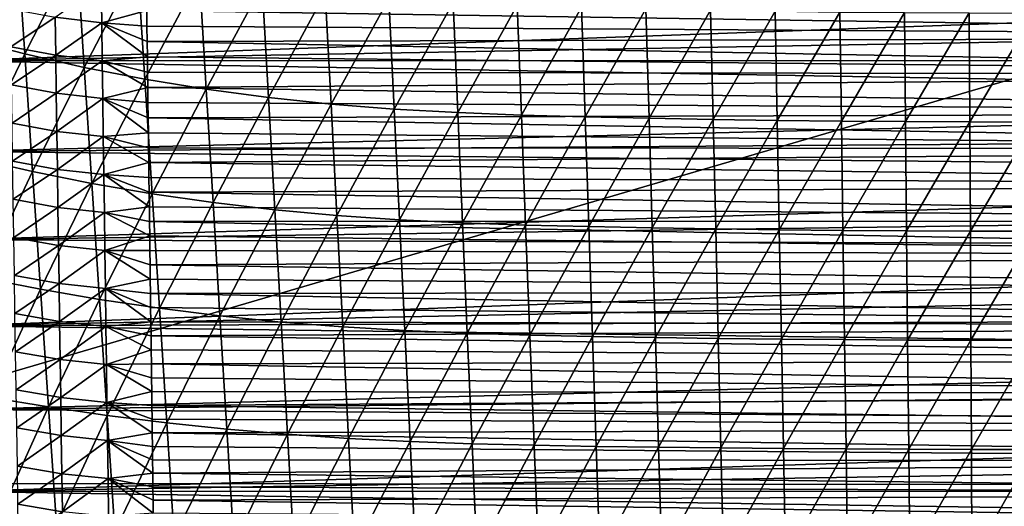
# Model space of a CAD drawing. Header units: metres. Extents: x -26 to 26, y -147 to 24.
# Tile 155 of 254: x -14.07 to -0.41, y -64.29 to -57.54. Entities that reach past the tile are written whole.
import ezdxf

# ---------------------------------------------------------------- set-up
doc = ezdxf.new("R2010")
doc.units = ezdxf.units.M
doc.layers.add('solid_12_411_052_XXX', color=7, linetype='CONTINUOUS')

msp = doc.modelspace()

# ---------------------------------------------------------------- linework, layer by layer
at = {"layer": 'solid_12_411_052_XXX'}
for points in [[(19.710333, -52.491505, 121.330444), (-19.710291, -52.491505, 121.330444), (-19.434074, -63.966743, 121.330444)], [(19.433222, -64.001778, 121.330444), (19.710333, -52.491505, 121.330444), (-19.434074, -63.966743, 121.330444)], [(-14.103626, -56.383221, 102.073364), (-13.995935, -58.014248, 102.156052), (-14.806734, -57.804695, 102.439148)], [(-14.103626, -56.383221, 102.073364), (-13.274337, -56.59404, 101.800262), (-13.995935, -58.014248, 102.156052)], [(-13.274337, -56.59404, 101.800262), (-13.170125, -58.201374, 101.888046), (-13.995935, -58.014248, 102.156052)], [(-13.274337, -56.59404, 101.800262), (-12.430342, -56.778435, 101.543823), (-13.170125, -58.201374, 101.888046)], [(-12.430342, -56.778435, 101.543823), (-12.330881, -58.365032, 101.635956), (-13.170125, -58.201374, 101.888046)], [(-12.430342, -56.778435, 101.543823), (-11.573309, -56.93557, 101.305946), (-12.330881, -58.365032, 101.635956)], [(14.997092, -57.036137, 161.645844), (-15.000226, -56.823009, 161.645828), (-14.980981, -58.11084, 161.64595)], [(14.997092, -57.036137, 161.645844), (-14.980981, -58.11084, 161.64595), (14.989066, -57.574253, 161.645889)], [(-13.574268, -57.506516, 155.375885), (-12.936185, -57.055523, 155.18573), (-12.928757, -57.581963, 155.190445)], [(-12.928757, -57.581963, 155.190445), (-12.936185, -57.055523, 155.18573), (-12.304729, -57.41301, 155.131073)], [(-11.573309, -56.93557, 101.305946), (-11.479629, -58.504475, 101.401756), (-12.330881, -58.365032, 101.635956)], [(-11.573309, -56.93557, 101.305946), (-10.705165, -57.065186, 101.088295), (-11.479629, -58.504475, 101.401756)], [(-10.705165, -57.065186, 101.088295), (-10.618036, -58.619473, 101.187202), (-11.479629, -58.504475, 101.401756)], [(-10.705165, -57.065186, 101.088295), (-9.828282, -57.167881, 100.891365), (-10.618036, -58.619473, 101.187202)], [(-9.828282, -57.167881, 100.891365), (-9.748233, -58.71056, 100.992805), (-10.618036, -58.619473, 101.187202)], [(-9.828282, -57.167881, 100.891365), (-8.945019, -57.24543, 100.715019), (-9.748233, -58.71056, 100.992805)], [(12.306875, -57.255833, 155.129654), (12.299729, -57.783497, 155.13443), (-12.304729, -57.41301, 155.131073)], [(-8.945019, -57.24543, 100.715019), (-8.872343, -58.779308, 100.818489), (-9.748233, -58.71056, 100.992805)], [(-8.945019, -57.24543, 100.715019), (-8.057481, -57.301018, 100.558472), (-8.872343, -58.779308, 100.818489)], [(-8.057481, -57.301018, 100.558472), (-7.992292, -58.828556, 100.663513), (-8.872343, -58.779308, 100.818489)], [(-8.057481, -57.301018, 100.558472), (-7.167178, -57.339622, 100.420738), (-7.992292, -58.828556, 100.663513)], [(-7.167178, -57.339622, 100.420738), (-7.10946, -58.862724, 100.526993), (-7.992292, -58.828556, 100.663513)], [(-7.167178, -57.339622, 100.420738), (-6.275002, -57.367188, 100.300392), (-7.10946, -58.862724, 100.526993)], [(-14.188258, -57.915962, 155.704636), (-14.196772, -57.389, 155.700546), (-13.574268, -57.506516, 155.375885)], [(-12.928757, -57.581963, 155.190445), (-12.304729, -57.41301, 155.131073), (-12.301814, -57.628242, 155.133026)], [(12.299729, -57.783497, 155.13443), (-12.301814, -57.628242, 155.133026), (-12.304729, -57.41301, 155.131073)], [(-6.275002, -57.367188, 100.300392), (-6.224688, -58.887093, 100.407585), (-7.10946, -58.862724, 100.526993)], [(-6.275002, -57.367188, 100.300392), (-5.381342, -57.388706, 100.196571), (-6.224688, -58.887093, 100.407585)], [(-5.381342, -57.388706, 100.196571), (-5.338357, -58.906101, 100.304535), (-6.224688, -58.887093, 100.407585)], [(-5.381342, -57.388706, 100.196571), (-4.486356, -57.407089, 100.109375), (-5.338357, -58.906101, 100.304535)], [(-4.486356, -57.407089, 100.109375), (-4.450631, -58.92234, 100.218033), (-5.338357, -58.906101, 100.304535)], [(-4.486356, -57.407089, 100.109375), (-3.590277, -57.422077, 100.038422), (-4.450631, -58.92234, 100.218033)], [(-3.590277, -57.422077, 100.038422), (-3.561763, -58.935577, 100.147667), (-4.450631, -58.92234, 100.218033)], [(-3.590277, -57.422077, 100.038422), (-2.693263, -57.43375, 99.983559), (-3.561763, -58.935577, 100.147667)], [(-2.693263, -57.43375, 99.983559), (-2.67193, -58.945885, 100.093277), (-3.561763, -58.935577, 100.147667)], [(-2.693263, -57.43375, 99.983559), (-1.795943, -57.442085, 99.944962), (-2.67193, -58.945885, 100.093277)], [(-1.795943, -57.442085, 99.944962), (-1.781725, -58.953239, 100.055046), (-2.67193, -58.945885, 100.093277)], [(-1.795943, -57.442085, 99.944962), (-0.898043, -57.44709, 99.922333), (-1.781725, -58.953239, 100.055046)], [(-0.898043, -57.44709, 99.922333), (-0.890939, -58.957653, 100.032669), (-1.781725, -58.953239, 100.055046)], [(-0.898043, -57.44709, 99.922333), (0.000021, -57.448769, 99.914948), (-0.890939, -58.957653, 100.032669)], [(0.000021, -57.448769, 99.914948), (0.00002, -58.959126, 100.025375), (-0.890939, -58.957653, 100.032669)], [(14.989066, -57.574253, 161.645889), (-14.980981, -58.11084, 161.64595), (14.981076, -58.106422, 161.64595)], [(-14.188258, -57.915962, 155.704636), (-13.574268, -57.506516, 155.375885), (-13.566512, -58.033741, 155.380493)], [(-13.566512, -58.033741, 155.380493), (-13.574268, -57.506516, 155.375885), (-12.928757, -57.581963, 155.190445)], [(-13.566512, -58.033741, 155.380493), (-12.928757, -57.581963, 155.190445), (-12.92135, -58.108402, 155.195175)], [(-12.928757, -57.581963, 155.190445), (-12.301814, -57.628242, 155.133026), (-12.298918, -57.842506, 155.134964)], [(-12.928757, -57.581963, 155.190445), (-12.298918, -57.842506, 155.134964), (-12.29604, -58.055809, 155.136887)], [(-12.92135, -58.108402, 155.195175), (-12.928757, -57.581963, 155.190445), (-12.29604, -58.055809, 155.136887)], [(12.299729, -57.783497, 155.13443), (-12.298918, -57.842506, 155.134964), (-12.301814, -57.628242, 155.133026)], [(-14.806734, -57.804695, 102.439148), (-13.995935, -58.014248, 102.156052), (-14.69606, -59.461781, 102.496277)], [(12.299729, -57.783497, 155.13443), (12.292698, -58.30513, 155.139145), (-12.298918, -57.842506, 155.134964)], [(12.292698, -58.30513, 155.139145), (-12.29604, -58.055809, 155.136887), (-12.298918, -57.842506, 155.134964)], [(-13.995935, -58.014248, 102.156052), (-13.887317, -59.645107, 102.218742), (-14.69606, -59.461781, 102.496277)], [(-14.18016, -58.444336, 155.70903), (-14.188258, -57.915962, 155.704636), (-13.566512, -58.033741, 155.380493)], [(-13.995935, -58.014248, 102.156052), (-13.170125, -58.201374, 101.888046), (-13.887317, -59.645107, 102.218742)], [(14.981076, -58.106422, 161.64595), (-14.980981, -58.11084, 161.64595), (14.973123, -58.632851, 161.645996)], [(14.973123, -58.632851, 161.645996), (-14.980981, -58.11084, 161.64595), (-14.961949, -59.365479, 161.646057)], [(-14.18016, -58.444336, 155.70903), (-13.566512, -58.033741, 155.380493), (-13.55876, -58.560963, 155.385101)], [(-13.55876, -58.560963, 155.385101), (-13.566512, -58.033741, 155.380493), (-12.92135, -58.108402, 155.195175)], [(-13.55876, -58.560963, 155.385101), (-12.92135, -58.108402, 155.195175), (-12.913963, -58.634838, 155.19989)], [(-12.92135, -58.108402, 155.195175), (-12.29604, -58.055809, 155.136887), (-12.29318, -58.268143, 155.138809)], [(-12.92135, -58.108402, 155.195175), (-12.29318, -58.268143, 155.138809), (-12.290339, -58.479511, 155.140717)], [(-12.913963, -58.634838, 155.19989), (-12.92135, -58.108402, 155.195175), (-12.290339, -58.479511, 155.140717)], [(12.292698, -58.30513, 155.139145), (-12.29318, -58.268143, 155.138809), (-12.29604, -58.055809, 155.136887)], [(-13.170125, -58.201374, 101.888046), (-13.065043, -59.808819, 101.955566), (-13.887317, -59.645107, 102.218742)], [(-13.170125, -58.201374, 101.888046), (-12.330881, -58.365032, 101.635956), (-13.065043, -59.808819, 101.955566)], [(12.292698, -58.30513, 155.139145), (-12.290339, -58.479511, 155.140717), (-12.29318, -58.268143, 155.138809)], [(-12.330881, -58.365032, 101.635956), (-12.23061, -59.951992, 101.707573), (-13.065043, -59.808819, 101.955566)], [(-12.330881, -58.365032, 101.635956), (-11.479629, -58.504475, 101.401756), (-12.23061, -59.951992, 101.707573)], [(12.292698, -58.30513, 155.139145), (12.285786, -58.820606, 155.143799), (-12.290339, -58.479511, 155.140717)], [(-14.172048, -58.972706, 155.713409), (-14.18016, -58.444336, 155.70903), (-13.55876, -58.560963, 155.385101)], [(-14.172048, -58.972706, 155.713409), (-13.55876, -58.560963, 155.385101), (-13.55101, -59.088184, 155.389694)], [(-13.55101, -59.088184, 155.389694), (-13.55876, -58.560963, 155.385101), (-12.913963, -58.634838, 155.19989)], [(-12.913963, -58.634838, 155.19989), (-12.290339, -58.479511, 155.140717), (-12.287515, -58.689911, 155.142624)], [(12.285786, -58.820606, 155.143799), (-12.287515, -58.689911, 155.142624), (-12.290339, -58.479511, 155.140717)], [(-11.479629, -58.504475, 101.401756), (-11.385195, -60.073982, 101.476822), (-12.23061, -59.951992, 101.707573)], [(-11.479629, -58.504475, 101.401756), (-10.618036, -58.619473, 101.187202), (-11.385195, -60.073982, 101.476822)], [(14.973123, -58.632851, 161.645996), (-14.961949, -59.365479, 161.646057), (14.965208, -59.153755, 161.646042)], [(-13.55101, -59.088184, 155.389694), (-12.913963, -58.634838, 155.19989), (-12.906594, -59.161274, 155.20462)], [(-12.913963, -58.634838, 155.19989), (-12.287515, -58.689911, 155.142624), (-12.284712, -58.899307, 155.144516)], [(-12.913963, -58.634838, 155.19989), (-12.284712, -58.899307, 155.144516), (-12.281931, -59.107655, 155.146393)], [(-12.906594, -59.161274, 155.20462), (-12.913963, -58.634838, 155.19989), (-12.281931, -59.107655, 155.146393)], [(12.285786, -58.820606, 155.143799), (-12.284712, -58.899307, 155.144516), (-12.287515, -58.689911, 155.142624)], [(-10.618036, -58.619473, 101.187202), (-10.530212, -60.174583, 101.265137), (-11.385195, -60.073982, 101.476822)], [(-10.618036, -58.619473, 101.187202), (-9.748233, -58.71056, 100.992805), (-10.530212, -60.174583, 101.265137)], [(12.285786, -58.820606, 155.143799), (12.279006, -59.329605, 155.148407), (-12.284712, -58.899307, 155.144516)], [(-9.748233, -58.71056, 100.992805), (-9.667544, -60.254265, 101.073074), (-10.530212, -60.174583, 101.265137)], [(-9.748233, -58.71056, 100.992805), (-8.872343, -58.779308, 100.818489), (-9.667544, -60.254265, 101.073074)], [(-8.872343, -58.779308, 100.818489), (-8.799088, -60.3144, 100.900604), (-9.667544, -60.254265, 101.073074)], [(-8.872343, -58.779308, 100.818489), (-7.992292, -58.828556, 100.663513), (-8.799088, -60.3144, 100.900604)], [(-7.992292, -58.828556, 100.663513), (-7.92658, -60.357475, 100.74704), (-8.799088, -60.3144, 100.900604)], [(-7.992292, -58.828556, 100.663513), (-7.10946, -58.862724, 100.526993), (-7.92658, -60.357475, 100.74704)], [(-14.163921, -59.501072, 155.717773), (-14.172048, -58.972706, 155.713409), (-13.55101, -59.088184, 155.389694)], [(12.279006, -59.329605, 155.148407), (-12.281931, -59.107655, 155.146393), (-12.284712, -58.899307, 155.144516)], [(-7.10946, -58.862724, 100.526993), (-7.051278, -60.38736, 100.611572), (-7.92658, -60.357475, 100.74704)], [(-7.10946, -58.862724, 100.526993), (-6.224688, -58.887093, 100.407585), (-7.051278, -60.38736, 100.611572)], [(-6.224688, -58.887093, 100.407585), (-6.173966, -60.408669, 100.492981), (-7.051278, -60.38736, 100.611572)], [(-6.224688, -58.887093, 100.407585), (-5.338357, -58.906101, 100.304535), (-6.173966, -60.408669, 100.492981)], [(-5.338357, -58.906101, 100.304535), (-5.295023, -60.425293, 100.390587), (-6.173966, -60.408669, 100.492981)], [(-5.338357, -58.906101, 100.304535), (-4.450631, -58.92234, 100.218033), (-5.295023, -60.425293, 100.390587)], [(-4.450631, -58.92234, 100.218033), (-4.414616, -60.439491, 100.30468), (-5.295023, -60.425293, 100.390587)], [(-4.450631, -58.92234, 100.218033), (-3.561763, -58.935577, 100.147667), (-4.414616, -60.439491, 100.30468)], [(-3.561763, -58.935577, 100.147667), (-3.533016, -60.451065, 100.234818), (-4.414616, -60.439491, 100.30468)], [(-3.561763, -58.935577, 100.147667), (-2.67193, -58.945885, 100.093277), (-3.533016, -60.451065, 100.234818)], [(-2.67193, -58.945885, 100.093277), (-2.650422, -60.460075, 100.180832), (-3.533016, -60.451065, 100.234818)], [(-2.67193, -58.945885, 100.093277), (-1.781725, -58.953239, 100.055046), (-2.650422, -60.460075, 100.180832)], [(-1.781725, -58.953239, 100.055046), (-1.76739, -60.466507, 100.142929), (-2.650422, -60.460075, 100.180832)], [(-1.781725, -58.953239, 100.055046), (-0.890939, -58.957653, 100.032669), (-1.76739, -60.466507, 100.142929)], [(-0.890939, -58.957653, 100.032669), (-0.883777, -60.470364, 100.120773), (-1.76739, -60.466507, 100.142929)], [(-0.890939, -58.957653, 100.032669), (0.00002, -58.959126, 100.025375), (-0.883777, -60.470364, 100.120773)], [(0.00002, -58.959126, 100.025375), (0.00002, -60.471649, 100.113564), (-0.883777, -60.470364, 100.120773)], [(-14.163921, -59.501072, 155.717773), (-13.55101, -59.088184, 155.389694), (-13.543261, -59.615402, 155.394287)], [(-13.543261, -59.615402, 155.394287), (-13.55101, -59.088184, 155.389694), (-12.906594, -59.161274, 155.20462)], [(-12.906594, -59.161274, 155.20462), (-12.281931, -59.107655, 155.146393), (-12.279171, -59.314972, 155.14827)], [(12.279006, -59.329605, 155.148407), (-12.279171, -59.314972, 155.14827), (-12.281931, -59.107655, 155.146393)], [(14.965208, -59.153755, 161.646042), (-14.961949, -59.365479, 161.646057), (14.957333, -59.669346, 161.646088)], [(-13.543261, -59.615402, 155.394287), (-12.906594, -59.161274, 155.20462), (-12.899242, -59.68771, 155.209335)], [(-12.906594, -59.161274, 155.20462), (-12.279171, -59.314972, 155.14827), (-12.276432, -59.521271, 155.150131)], [(-12.899242, -59.68771, 155.209335), (-12.906594, -59.161274, 155.20462), (-12.276432, -59.521271, 155.150131)], [(14.957333, -59.669346, 161.646088), (-14.961949, -59.365479, 161.646057), (-14.943155, -60.589832, 161.646164)], [(12.279006, -59.329605, 155.148407), (-12.276432, -59.521271, 155.150131), (-12.279171, -59.314972, 155.14827)], [(12.279006, -59.329605, 155.148407), (12.27235, -59.832344, 155.152954), (-12.276432, -59.521271, 155.150131)], [(-14.69606, -59.461781, 102.496277), (-13.887317, -59.645107, 102.218742), (-14.584419, -61.119946, 102.53878)], [(-14.155781, -60.029434, 155.722107), (-14.163921, -59.501072, 155.717773), (-13.543261, -59.615402, 155.394287)], [(-12.899242, -59.68771, 155.209335), (-12.276432, -59.521271, 155.150131), (-12.273713, -59.726566, 155.151993)], [(12.27235, -59.832344, 155.152954), (-12.273713, -59.726566, 155.151993), (-12.276432, -59.521271, 155.150131)], [(-13.887317, -59.645107, 102.218742), (-13.777788, -61.277031, 102.26638), (-14.584419, -61.119946, 102.53878)], [(-14.155781, -60.029434, 155.722107), (-13.543261, -59.615402, 155.394287), (-13.535511, -60.142616, 155.398865)], [(-13.887317, -59.645107, 102.218742), (-13.065043, -59.808819, 101.955566), (-13.777788, -61.277031, 102.26638)], [(-13.535511, -60.142616, 155.398865), (-13.543261, -59.615402, 155.394287), (-12.899242, -59.68771, 155.209335)], [(14.957333, -59.669346, 161.646088), (-14.943155, -60.589832, 161.646164), (14.9495, -60.17984, 161.646133)], [(-13.535511, -60.142616, 155.398865), (-12.899242, -59.68771, 155.209335), (-12.891905, -60.214142, 155.21405)], [(-12.899242, -59.68771, 155.209335), (-12.273713, -59.726566, 155.151993), (-12.271013, -59.930878, 155.153839)], [(-12.899242, -59.68771, 155.209335), (-12.271013, -59.930878, 155.153839), (-12.268332, -60.134212, 155.155685)], [(-12.891905, -60.214142, 155.21405), (-12.899242, -59.68771, 155.209335), (-12.268332, -60.134212, 155.155685)], [(12.27235, -59.832344, 155.152954), (-12.271013, -59.930878, 155.153839), (-12.273713, -59.726566, 155.151993)], [(-13.065043, -59.808819, 101.955566), (-12.959107, -61.417305, 102.007629), (-13.777788, -61.277031, 102.26638)], [(-13.065043, -59.808819, 101.955566), (-12.23061, -59.951992, 101.707573), (-12.959107, -61.417305, 102.007629)], [(12.27235, -59.832344, 155.152954), (12.265806, -60.329105, 155.15744), (-12.271013, -59.930878, 155.153839)], [(12.265806, -60.329105, 155.15744), (-12.268332, -60.134212, 155.155685), (-12.271013, -59.930878, 155.153839)], [(-14.147626, -60.557793, 155.72644), (-14.155781, -60.029434, 155.722107), (-13.535511, -60.142616, 155.398865)], [(-12.23061, -59.951992, 101.707573), (-12.12954, -61.539978, 101.763359), (-12.959107, -61.417305, 102.007629)], [(-12.23061, -59.951992, 101.707573), (-11.385195, -60.073982, 101.476822), (-12.12954, -61.539978, 101.763359)], [(-11.385195, -60.073982, 101.476822), (-11.290021, -61.644501, 101.535706), (-12.12954, -61.539978, 101.763359)], [(-11.385195, -60.073982, 101.476822), (-10.530212, -60.174583, 101.265137), (-11.290021, -61.644501, 101.535706)], [(14.9495, -60.17984, 161.646133), (-14.943155, -60.589832, 161.646164), (14.94171, -60.685299, 161.646179)], [(-14.147626, -60.557793, 155.72644), (-13.535511, -60.142616, 155.398865), (-13.527761, -60.66983, 155.403442)], [(-13.527761, -60.66983, 155.403442), (-13.535511, -60.142616, 155.398865), (-12.891905, -60.214142, 155.21405)], [(-12.891905, -60.214142, 155.21405), (-12.268332, -60.134212, 155.155685), (-12.26567, -60.33659, 155.157501)], [(12.265806, -60.329105, 155.15744), (-12.26567, -60.33659, 155.157501), (-12.268332, -60.134212, 155.155685)], [(-10.530212, -60.174583, 101.265137), (-10.441706, -61.73069, 101.326561), (-11.290021, -61.644501, 101.535706)], [(-10.530212, -60.174583, 101.265137), (-9.667544, -60.254265, 101.073074), (-10.441706, -61.73069, 101.326561)], [(-13.527761, -60.66983, 155.403442), (-12.891905, -60.214142, 155.21405), (-12.884581, -60.740574, 155.218765)], [(-12.891905, -60.214142, 155.21405), (-12.26567, -60.33659, 155.157501), (-12.263024, -60.538025, 155.159332)], [(-12.884581, -60.740574, 155.218765), (-12.891905, -60.214142, 155.21405), (-12.263024, -60.538025, 155.159332)], [(12.265806, -60.329105, 155.15744), (12.259363, -60.820156, 155.16188), (-12.26567, -60.33659, 155.157501)], [(12.259363, -60.820156, 155.16188), (-12.263024, -60.538025, 155.159332), (-12.26567, -60.33659, 155.157501)], [(-9.667544, -60.254265, 101.073074), (-9.586229, -61.798954, 101.136536), (-10.441706, -61.73069, 101.326561)], [(-9.667544, -60.254265, 101.073074), (-8.799088, -60.3144, 100.900604), (-9.586229, -61.798954, 101.136536)], [(-8.799088, -60.3144, 100.900604), (-8.725263, -61.850468, 100.965637), (-9.586229, -61.798954, 101.136536)], [(-8.799088, -60.3144, 100.900604), (-7.92658, -60.357475, 100.74704), (-8.725263, -61.850468, 100.965637)], [(-7.92658, -60.357475, 100.74704), (-7.860357, -61.88736, 100.813225), (-8.725263, -61.850468, 100.965637)], [(-7.92658, -60.357475, 100.74704), (-7.051278, -60.38736, 100.611572), (-7.860357, -61.88736, 100.813225)], [(-7.051278, -60.38736, 100.611572), (-6.99264, -61.912949, 100.678596), (-7.860357, -61.88736, 100.813225)], [(-7.051278, -60.38736, 100.611572), (-6.173966, -60.408669, 100.492981), (-6.99264, -61.912949, 100.678596)], [(-6.173966, -60.408669, 100.492981), (-6.122846, -61.931194, 100.560616), (-6.99264, -61.912949, 100.678596)], [(-6.173966, -60.408669, 100.492981), (-5.295023, -60.425293, 100.390587), (-6.122846, -61.931194, 100.560616)], [(-5.295023, -60.425293, 100.390587), (-5.251348, -61.945423, 100.45871), (-6.122846, -61.931194, 100.560616)], [(-5.295023, -60.425293, 100.390587), (-4.414616, -60.439491, 100.30468), (-5.251348, -61.945423, 100.45871)], [(-4.414616, -60.439491, 100.30468), (-4.378316, -61.957573, 100.373245), (-5.251348, -61.945423, 100.45871)], [(-4.414616, -60.439491, 100.30468), (-3.533016, -60.451065, 100.234818), (-4.378316, -61.957573, 100.373245)], [(-3.533016, -60.451065, 100.234818), (-3.504041, -61.967476, 100.303772), (-4.378316, -61.957573, 100.373245)], [(-3.533016, -60.451065, 100.234818), (-2.650422, -60.460075, 100.180832), (-3.504041, -61.967476, 100.303772)], [(-2.650422, -60.460075, 100.180832), (-2.628743, -61.975185, 100.250099), (-3.504041, -61.967476, 100.303772)], [(-2.650422, -60.460075, 100.180832), (-1.76739, -60.466507, 100.142929), (-2.628743, -61.975185, 100.250099)], [(-1.76739, -60.466507, 100.142929), (-1.752942, -61.980686, 100.212448), (-2.628743, -61.975185, 100.250099)], [(-1.76739, -60.466507, 100.142929), (-0.883777, -60.470364, 100.120773), (-1.752942, -61.980686, 100.212448)], [(-0.883777, -60.470364, 100.120773), (-0.876558, -61.983982, 100.190468), (-1.752942, -61.980686, 100.212448)], [(-0.883777, -60.470364, 100.120773), (0.00002, -60.471649, 100.113564), (-0.876558, -61.983982, 100.190468)], [(0.00002, -60.471649, 100.113564), (0.000019, -61.985085, 100.183319), (-0.876558, -61.983982, 100.190468)], [(14.94171, -60.685299, 161.646179), (-14.943155, -60.589832, 161.646164), (-14.924593, -61.782856, 161.646286)], [(-14.139454, -61.086147, 155.730774), (-14.147626, -60.557793, 155.72644), (-13.527761, -60.66983, 155.403442)], [(-12.884581, -60.740574, 155.218765), (-12.263024, -60.538025, 155.159332), (-12.260395, -60.738529, 155.161148)], [(12.259363, -60.820156, 155.16188), (-12.260395, -60.738529, 155.161148), (-12.263024, -60.538025, 155.159332)], [(14.94171, -60.685299, 161.646179), (-14.924593, -61.782856, 161.646286), (14.933958, -61.185093, 161.646225)], [(-14.139454, -61.086147, 155.730774), (-13.527761, -60.66983, 155.403442), (-13.520009, -61.197041, 155.40802)], [(-13.520009, -61.197041, 155.40802), (-13.527761, -60.66983, 155.403442), (-12.884581, -60.740574, 155.218765)], [(-13.520009, -61.197041, 155.40802), (-12.884581, -60.740574, 155.218765), (-12.877268, -61.267006, 155.22348)], [(-12.884581, -60.740574, 155.218765), (-12.260395, -60.738529, 155.161148), (-12.257781, -60.938122, 155.162949)], [(-12.884581, -60.740574, 155.218765), (-12.257781, -60.938122, 155.162949), (-12.255183, -61.136814, 155.164749)], [(-12.877268, -61.267006, 155.22348), (-12.884581, -60.740574, 155.218765), (-12.255183, -61.136814, 155.164749)], [(12.259363, -60.820156, 155.16188), (-12.257781, -60.938122, 155.162949), (-12.260395, -60.738529, 155.161148)], [(12.259363, -60.820156, 155.16188), (12.25301, -61.305775, 155.166275), (-12.257781, -60.938122, 155.162949)], [(12.25301, -61.305775, 155.166275), (-12.255183, -61.136814, 155.164749), (-12.257781, -60.938122, 155.162949)], [(-14.584419, -61.119946, 102.53878), (-13.777788, -61.277031, 102.26638), (-14.47198, -62.777538, 102.569664)], [(-14.131267, -61.614502, 155.735077), (-14.139454, -61.086147, 155.730774), (-13.520009, -61.197041, 155.40802)], [(-12.877268, -61.267006, 155.22348), (-12.255183, -61.136814, 155.164749), (-12.252599, -61.334621, 155.166534)], [(12.25301, -61.305775, 155.166275), (-12.252599, -61.334621, 155.166534), (-12.255183, -61.136814, 155.164749)], [(14.933958, -61.185093, 161.646225), (-14.924593, -61.782856, 161.646286), (14.926245, -61.679287, 161.646271)], [(-13.777788, -61.277031, 102.26638), (-13.667508, -62.908516, 102.301941), (-14.47198, -62.777538, 102.569664)], [(-14.131267, -61.614502, 155.735077), (-13.520009, -61.197041, 155.40802), (-13.512253, -61.724247, 155.412582)], [(-13.777788, -61.277031, 102.26638), (-12.959107, -61.417305, 102.007629), (-13.667508, -62.908516, 102.301941)], [(-13.512253, -61.724247, 155.412582), (-13.520009, -61.197041, 155.40802), (-12.877268, -61.267006, 155.22348)], [(-13.512253, -61.724247, 155.412582), (-12.877268, -61.267006, 155.22348), (-12.869966, -61.793434, 155.228195)], [(-12.877268, -61.267006, 155.22348), (-12.252599, -61.334621, 155.166534), (-12.250029, -61.531563, 155.168304)], [(-12.877268, -61.267006, 155.22348), (-12.250029, -61.531563, 155.168304), (-12.247472, -61.72765, 155.17009)], [(-12.869966, -61.793434, 155.228195), (-12.877268, -61.267006, 155.22348), (-12.247472, -61.72765, 155.17009)], [(-12.959107, -61.417305, 102.007629), (-12.852468, -63.025478, 102.047173), (-13.667508, -62.908516, 102.301941)], [(-12.959107, -61.417305, 102.007629), (-12.12954, -61.539978, 101.763359), (-12.852468, -63.025478, 102.047173)], [(12.25301, -61.305775, 155.166275), (12.246735, -61.786224, 155.170609), (-12.252599, -61.334621, 155.166534)], [(12.246735, -61.786224, 155.170609), (-12.250029, -61.531563, 155.168304), (-12.252599, -61.334621, 155.166534)], [(-12.12954, -61.539978, 101.763359), (-12.027815, -63.127769, 101.806221), (-12.852468, -63.025478, 102.047173)], [(12.246735, -61.786224, 155.170609), (-12.247472, -61.72765, 155.17009), (-12.250029, -61.531563, 155.168304)], [(-12.12954, -61.539978, 101.763359), (-11.290021, -61.644501, 101.535706), (-12.027815, -63.127769, 101.806221)], [(14.926245, -61.679287, 161.646271), (-14.924593, -61.782856, 161.646286), (14.918571, -62.168068, 161.646317)], [(-14.123061, -62.142853, 155.739365), (-14.131267, -61.614502, 155.735077), (-13.512253, -61.724247, 155.412582)], [(-11.290021, -61.644501, 101.535706), (-11.194238, -63.214931, 101.581284), (-12.027815, -63.127769, 101.806221)], [(-11.290021, -61.644501, 101.535706), (-10.441706, -61.73069, 101.326561), (-11.194238, -63.214931, 101.581284)], [(14.918571, -62.168068, 161.646317), (-14.924593, -61.782856, 161.646286), (-14.906261, -62.944798, 161.646378)], [(-14.123061, -62.142853, 155.739365), (-13.512253, -61.724247, 155.412582), (-13.504493, -62.251453, 155.417145)], [(-13.504493, -62.251453, 155.417145), (-13.512253, -61.724247, 155.412582), (-12.869966, -61.793434, 155.228195)], [(-13.504493, -62.251453, 155.417145), (-12.869966, -61.793434, 155.228195), (-12.862672, -62.319862, 155.23291)], [(-12.869966, -61.793434, 155.228195), (-12.247472, -61.72765, 155.17009), (-12.244927, -61.922894, 155.171844)], [(-12.869966, -61.793434, 155.228195), (-12.244927, -61.922894, 155.171844), (-12.242394, -62.117317, 155.173615)], [(-12.862672, -62.319862, 155.23291), (-12.869966, -61.793434, 155.228195), (-12.242394, -62.117317, 155.173615)], [(12.246735, -61.786224, 155.170609), (-12.244927, -61.922894, 155.171844), (-12.247472, -61.72765, 155.17009)], [(12.246735, -61.786224, 155.170609), (12.240529, -62.261738, 155.174911), (-12.244927, -61.922894, 155.171844)], [(-10.441706, -61.73069, 101.326561), (-10.352635, -63.286812, 101.374329), (-11.194238, -63.214931, 101.581284)], [(-10.441706, -61.73069, 101.326561), (-9.586229, -61.798954, 101.136536), (-10.352635, -63.286812, 101.374329)], [(-9.586229, -61.798954, 101.136536), (-9.504399, -63.343746, 101.18602), (-10.352635, -63.286812, 101.374329)], [(-9.586229, -61.798954, 101.136536), (-8.725263, -61.850468, 100.965637), (-9.504399, -63.343746, 101.18602)], [(12.240529, -62.261738, 155.174911), (-12.242394, -62.117317, 155.173615), (-12.244927, -61.922894, 155.171844)], [(-8.725263, -61.850468, 100.965637), (-8.650969, -63.386723, 101.016396), (-9.504399, -63.343746, 101.18602)], [(-8.725263, -61.850468, 100.965637), (-7.860357, -61.88736, 100.813225), (-8.650969, -63.386723, 101.016396)], [(-7.860357, -61.88736, 100.813225), (-7.79371, -63.417511, 100.864883), (-8.650969, -63.386723, 101.016396)], [(-7.860357, -61.88736, 100.813225), (-6.99264, -61.912949, 100.678596), (-7.79371, -63.417511, 100.864883)], [(-6.99264, -61.912949, 100.678596), (-6.933627, -63.438873, 100.730858), (-7.79371, -63.417511, 100.864883)], [(-6.99264, -61.912949, 100.678596), (-6.122846, -61.931194, 100.560616), (-6.933627, -63.438873, 100.730858)], [(-6.122846, -61.931194, 100.560616), (-6.071397, -63.454113, 100.613274), (-6.933627, -63.438873, 100.730858)], [(-6.122846, -61.931194, 100.560616), (-5.251348, -61.945423, 100.45871), (-6.071397, -63.454113, 100.613274)], [(-5.251348, -61.945423, 100.45871), (-5.207392, -63.466, 100.511673), (-6.071397, -63.454113, 100.613274)], [(-5.251348, -61.945423, 100.45871), (-4.378316, -61.957573, 100.373245), (-5.207392, -63.466, 100.511673)], [(-4.378316, -61.957573, 100.373245), (-4.341782, -63.476147, 100.426514), (-5.207392, -63.466, 100.511673)], [(-4.378316, -61.957573, 100.373245), (-3.504041, -61.967476, 100.303772), (-4.341782, -63.476147, 100.426514)], [(-3.504041, -61.967476, 100.303772), (-3.47488, -63.484417, 100.3573), (-4.341782, -63.476147, 100.426514)], [(-3.504041, -61.967476, 100.303772), (-2.628743, -61.975185, 100.250099), (-3.47488, -63.484417, 100.3573)], [(-2.628743, -61.975185, 100.250099), (-2.606924, -63.490852, 100.303848), (-3.47488, -63.484417, 100.3573)], [(-2.628743, -61.975185, 100.250099), (-1.752942, -61.980686, 100.212448), (-2.606924, -63.490852, 100.303848)], [(-1.752942, -61.980686, 100.212448), (-1.738399, -63.495445, 100.266388), (-2.606924, -63.490852, 100.303848)], [(-1.752942, -61.980686, 100.212448), (-0.876558, -61.983982, 100.190468), (-1.738399, -63.495445, 100.266388)], [(-0.876558, -61.983982, 100.190468), (-0.869292, -63.498199, 100.244545), (-1.738399, -63.495445, 100.266388)], [(-0.876558, -61.983982, 100.190468), (0.000019, -61.985085, 100.183319), (-0.869292, -63.498199, 100.244545)], [(0.000019, -61.985085, 100.183319), (0.000019, -63.499115, 100.237457), (-0.869292, -63.498199, 100.244545)], [(-12.862672, -62.319862, 155.23291), (-12.242394, -62.117317, 155.173615), (-12.239872, -62.310928, 155.175354)], [(12.240529, -62.261738, 155.174911), (-12.239872, -62.310928, 155.175354), (-12.242394, -62.117317, 155.173615)], [(14.918571, -62.168068, 161.646317), (-14.906261, -62.944798, 161.646378), (14.910937, -62.651627, 161.646362)], [(-14.114839, -62.671196, 155.743652), (-14.123061, -62.142853, 155.739365), (-13.504493, -62.251453, 155.417145)], [(-14.114839, -62.671196, 155.743652), (-13.504493, -62.251453, 155.417145), (-13.496727, -62.778656, 155.421707)], [(-13.496727, -62.778656, 155.421707), (-13.504493, -62.251453, 155.417145), (-12.862672, -62.319862, 155.23291)], [(-13.496727, -62.778656, 155.421707), (-12.862672, -62.319862, 155.23291), (-12.855385, -62.846291, 155.23761)], [(-12.862672, -62.319862, 155.23291), (-12.239872, -62.310928, 155.175354), (-12.237361, -62.503746, 155.177094)], [(-12.862672, -62.319862, 155.23291), (-12.237361, -62.503746, 155.177094), (-12.234861, -62.695721, 155.178833)], [(-12.855385, -62.846291, 155.23761), (-12.862672, -62.319862, 155.23291), (-12.234861, -62.695721, 155.178833)], [(12.240529, -62.261738, 155.174911), (12.234415, -62.731663, 155.179153), (-12.239872, -62.310928, 155.175354)], [(12.234415, -62.731663, 155.179153), (-12.237361, -62.503746, 155.177094), (-12.239872, -62.310928, 155.175354)], [(12.234415, -62.731663, 155.179153), (-12.234861, -62.695721, 155.178833), (-12.237361, -62.503746, 155.177094)], [(14.910937, -62.651627, 161.646362), (-14.906261, -62.944798, 161.646378), (14.903345, -63.130154, 161.646408)], [(-14.47198, -62.777538, 102.569664), (-13.667508, -62.908516, 102.301941), (-14.358727, -64.437126, 102.593452)], [(-14.106598, -63.199539, 155.747925), (-14.114839, -62.671196, 155.743652), (-13.496727, -62.778656, 155.421707)], [(-14.106598, -63.199539, 155.747925), (-13.496727, -62.778656, 155.421707), (-13.488955, -63.305859, 155.426254)], [(-13.488955, -63.305859, 155.426254), (-13.496727, -62.778656, 155.421707), (-12.855385, -62.846291, 155.23761)], [(-12.855385, -62.846291, 155.23761), (-12.234861, -62.695721, 155.178833), (-12.232378, -62.886757, 155.180557)], [(12.234415, -62.731663, 155.179153), (-12.232378, -62.886757, 155.180557), (-12.234861, -62.695721, 155.178833)], [(12.234415, -62.731663, 155.179153), (12.228398, -63.195927, 155.183365), (-12.232378, -62.886757, 155.180557)], [(-13.667508, -62.908516, 102.301941), (-13.556463, -64.541801, 102.329742), (-14.358727, -64.437126, 102.593452)], [(-13.667508, -62.908516, 102.301941), (-12.852468, -63.025478, 102.047173), (-13.556463, -64.541801, 102.329742)], [(-13.488955, -63.305859, 155.426254), (-12.855385, -62.846291, 155.23761), (-12.848104, -63.372719, 155.242325)], [(-12.855385, -62.846291, 155.23761), (-12.232378, -62.886757, 155.180557), (-12.229911, -63.076859, 155.182281)], [(-12.855385, -62.846291, 155.23761), (-12.229911, -63.076859, 155.182281), (-12.22746, -63.266045, 155.18399)], [(-12.848104, -63.372719, 155.242325), (-12.855385, -62.846291, 155.23761), (-12.22746, -63.266045, 155.18399)], [(12.228398, -63.195927, 155.183365), (-12.229911, -63.076859, 155.182281), (-12.232378, -62.886757, 155.180557)], [(14.903345, -63.130154, 161.646408), (-14.906261, -62.944798, 161.646378), (-14.888174, -64.078293, 161.646484)], [(-12.852468, -63.025478, 102.047173), (-12.745112, -64.635277, 102.078354), (-13.556463, -64.541801, 102.329742)], [(-12.852468, -63.025478, 102.047173), (-12.027815, -63.127769, 101.806221), (-12.745112, -64.635277, 102.078354)], [(12.228398, -63.195927, 155.183365), (-12.22746, -63.266045, 155.18399), (-12.229911, -63.076859, 155.182281)], [(14.903345, -63.130154, 161.646408), (-14.888174, -64.078293, 161.646484), (14.895796, -63.603836, 161.646439)], [(-14.098338, -63.727879, 155.752197), (-14.106598, -63.199539, 155.747925), (-13.488955, -63.305859, 155.426254)], [(-12.027815, -63.127769, 101.806221), (-11.92542, -64.717026, 101.840141), (-12.745112, -64.635277, 102.078354)], [(12.228398, -63.195927, 155.183365), (12.222469, -63.654781, 155.1875), (-12.22746, -63.266045, 155.18399)], [(-12.027815, -63.127769, 101.806221), (-11.194238, -63.214931, 101.581284), (-11.92542, -64.717026, 101.840141)], [(-14.098338, -63.727879, 155.752197), (-13.488955, -63.305859, 155.426254), (-13.481175, -63.833057, 155.430801)], [(-13.481175, -63.833057, 155.430801), (-13.488955, -63.305859, 155.426254), (-12.848104, -63.372719, 155.242325)], [(-12.848104, -63.372719, 155.242325), (-12.22746, -63.266045, 155.18399), (-12.225023, -63.454323, 155.185699)], [(12.222469, -63.654781, 155.1875), (-12.225023, -63.454323, 155.185699), (-12.22746, -63.266045, 155.18399)], [(-11.194238, -63.214931, 101.581284), (-11.097833, -64.786667, 101.617386), (-11.92542, -64.717026, 101.840141)], [(-11.194238, -63.214931, 101.581284), (-10.352635, -63.286812, 101.374329), (-11.097833, -64.786667, 101.617386)], [(-10.352635, -63.286812, 101.374329), (-10.262992, -64.844101, 101.412132), (-11.097833, -64.786667, 101.617386)], [(-10.352635, -63.286812, 101.374329), (-9.504399, -63.343746, 101.18602), (-10.262992, -64.844101, 101.412132)], [(-9.504399, -63.343746, 101.18602), (-9.422043, -64.88958, 101.225082), (-10.262992, -64.844101, 101.412132)], [(-9.504399, -63.343746, 101.18602), (-8.650969, -63.386723, 101.016396), (-9.422043, -64.88958, 101.225082)], [(-13.481175, -63.833057, 155.430801), (-12.848104, -63.372719, 155.242325), (-12.840827, -63.899143, 155.247025)], [(-12.848104, -63.372719, 155.242325), (-12.225023, -63.454323, 155.185699), (-12.222602, -63.641712, 155.187393)], [(-12.848104, -63.372719, 155.242325), (-12.222602, -63.641712, 155.187393), (-12.220194, -63.82822, 155.189072)], [(-12.840827, -63.899143, 155.247025), (-12.848104, -63.372719, 155.242325), (-12.220194, -63.82822, 155.189072)], [(12.222469, -63.654781, 155.1875), (-12.222602, -63.641712, 155.187393), (-12.225023, -63.454323, 155.185699)], [(-8.650969, -63.386723, 101.016396), (-8.576197, -64.923897, 101.05632), (-9.422043, -64.88958, 101.225082)], [(-8.650969, -63.386723, 101.016396), (-7.79371, -63.417511, 100.864883), (-8.576197, -64.923897, 101.05632)], [(-7.79371, -63.417511, 100.864883), (-7.726634, -64.948471, 100.905319), (-8.576197, -64.923897, 101.05632)], [(-7.79371, -63.417511, 100.864883), (-6.933627, -63.438873, 100.730858), (-7.726634, -64.948471, 100.905319)], [(-6.933627, -63.438873, 100.730858), (-6.874232, -64.965515, 100.771561), (-7.726634, -64.948471, 100.905319)], [(-6.933627, -63.438873, 100.730858), (-6.071397, -63.454113, 100.613274), (-6.874232, -64.965515, 100.771561)], [(-6.071397, -63.454113, 100.613274), (-6.019615, -64.977661, 100.654083), (-6.874232, -64.965515, 100.771561)], [(-6.071397, -63.454113, 100.613274), (-5.207392, -63.466, 100.511673), (-6.019615, -64.977661, 100.654083)], [(-5.207392, -63.466, 100.511673), (-5.163148, -64.987129, 100.552536), (-6.019615, -64.977661, 100.654083)], [(-5.207392, -63.466, 100.511673), (-4.341782, -63.476147, 100.426514), (-5.163148, -64.987129, 100.552536)], [(-4.341782, -63.476147, 100.426514), (-4.305008, -64.995209, 100.467453), (-5.163148, -64.987129, 100.552536)], [(-4.341782, -63.476147, 100.426514), (-3.47488, -63.484417, 100.3573), (-4.305008, -64.995209, 100.467453)], [(-3.47488, -63.484417, 100.3573), (-3.445526, -65.001801, 100.398323), (-4.305008, -64.995209, 100.467453)], [(-3.47488, -63.484417, 100.3573), (-2.606924, -63.490852, 100.303848), (-3.445526, -65.001801, 100.398323)], [(14.895796, -63.603836, 161.646439), (-14.888174, -64.078293, 161.646484), (14.88829, -64.072861, 161.646484)], [(-2.606924, -63.490852, 100.303848), (-2.584961, -65.00692, 100.344963), (-3.445526, -65.001801, 100.398323)], [(-2.606924, -63.490852, 100.303848), (-1.738399, -63.495445, 100.266388), (-2.584961, -65.00692, 100.344963)], [(-1.738399, -63.495445, 100.266388), (-1.723762, -65.010574, 100.307587), (-2.584961, -65.00692, 100.344963)], [(-1.738399, -63.495445, 100.266388), (-0.869292, -63.498199, 100.244545), (-1.723762, -65.010574, 100.307587)], [(-0.869292, -63.498199, 100.244545), (-0.861978, -65.012764, 100.285835), (-1.723762, -65.010574, 100.307587)], [(-0.869292, -63.498199, 100.244545), (0.000019, -63.499115, 100.237457), (-0.861978, -65.012764, 100.285835)], [(0.000019, -63.499115, 100.237457), (0.000018, -65.013489, 100.278778), (-0.861978, -65.012764, 100.285835)], [(-14.090059, -64.256218, 155.756439), (-14.098338, -63.727879, 155.752197), (-13.481175, -63.833057, 155.430801)], [(12.222469, -63.654781, 155.1875), (-12.220194, -63.82822, 155.189072), (-12.222602, -63.641712, 155.187393)], [(12.222469, -63.654781, 155.1875), (12.216619, -64.108482, 155.191605), (-12.220194, -63.82822, 155.189072)], [(-14.090059, -64.256218, 155.756439), (-13.481175, -63.833057, 155.430801), (-13.473387, -64.360252, 155.435349)], [(-13.473387, -64.360252, 155.435349), (-13.481175, -63.833057, 155.430801), (-12.840827, -63.899143, 155.247025)], [(-12.840827, -63.899143, 155.247025), (-12.220194, -63.82822, 155.189072), (-12.2178, -64.013863, 155.19075)], [(12.216619, -64.108482, 155.191605), (-12.2178, -64.013863, 155.19075), (-12.220194, -63.82822, 155.189072)], [(19.433222, -64.001778, 121.330444), (-19.434074, -63.966743, 121.330444), (-19.196821, -73.114609, 121.330444)], [(19.198034, -73.069984, 121.330444), (19.433222, -64.001778, 121.330444), (-19.196821, -73.114609, 121.330444)], [(-13.473387, -64.360252, 155.435349), (-12.840827, -63.899143, 155.247025), (-12.833552, -64.425568, 155.25174)], [(-12.840827, -63.899143, 155.247025), (-12.2178, -64.013863, 155.19075), (-12.21542, -64.198654, 155.192429)], [(-12.840827, -63.899143, 155.247025), (-12.21542, -64.198654, 155.192429), (-12.213052, -64.382607, 155.194092)], [(-12.833552, -64.425568, 155.25174), (-12.840827, -63.899143, 155.247025), (-12.213052, -64.382607, 155.194092)], [(12.216619, -64.108482, 155.191605), (-12.21542, -64.198654, 155.192429), (-12.2178, -64.013863, 155.19075)], [(14.88829, -64.072861, 161.646484), (-14.888174, -64.078293, 161.646484), (14.880829, -64.537392, 161.64653)], [(14.880829, -64.537392, 161.64653), (-14.888174, -64.078293, 161.646484), (-14.870338, -65.184601, 161.646591)], [(12.216619, -64.108482, 155.191605), (12.210842, -64.557289, 155.195663), (-12.21542, -64.198654, 155.192429)], [(-14.081759, -64.784546, 155.760681), (-14.090059, -64.256218, 155.756439), (-13.473387, -64.360252, 155.435349)], [(12.210842, -64.557289, 155.195663), (-12.213052, -64.382607, 155.194092), (-12.21542, -64.198654, 155.192429)]]:
    msp.add_3dface(points, dxfattribs=at)

doc.saveas('drawing.dxf')
